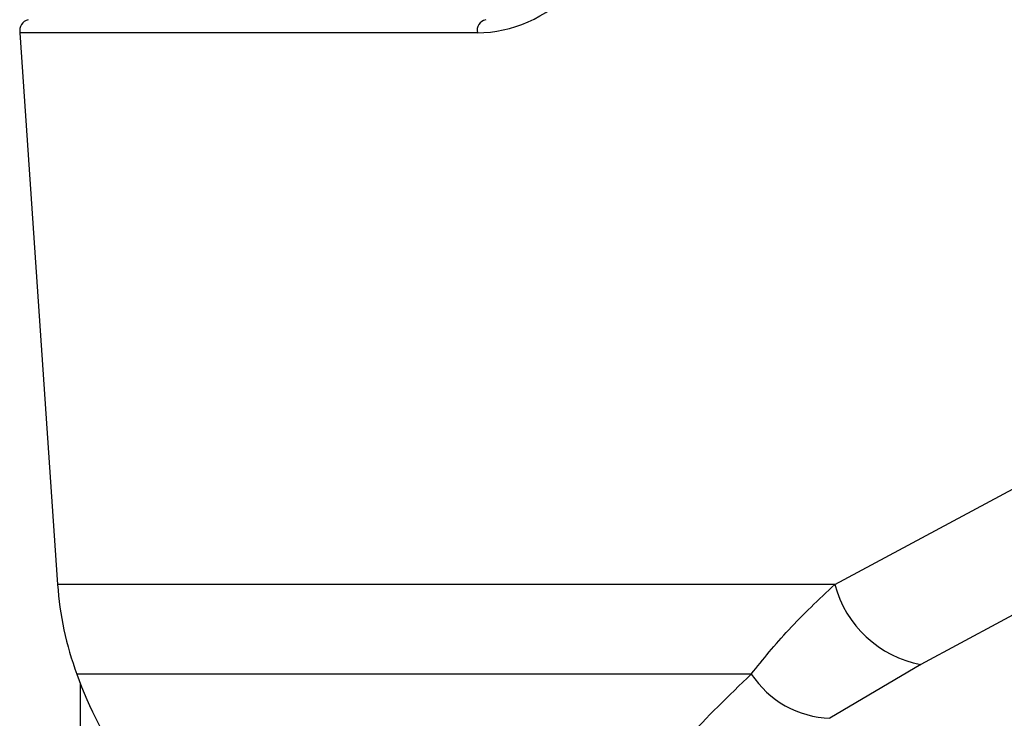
# Model space of a CAD drawing. Header units: millimetres. Extents: x 20 to 19939, y 40 to 15016.
# Tile 29 of 106: x 6845 to 6928, y 5408 to 5467. Entities that reach past the tile are written whole.
import ezdxf

# ---------------------------------------------------------------- set-up
doc = ezdxf.new("R2010")
doc.units = ezdxf.units.MM
doc.header["$LTSCALE"] = 2

msp = doc.modelspace()

# ---------------------------------------------------------------- linework, layer by layer
at = {"color": 7, "linetype": 'Continuous', "lineweight": 25}
for p, q in [((6845.36, 5465.87), (6848.531, 5419.466)), ((6883.827, 5465.87), (6845.36, 5465.87)), ((6913.883, 5419.466), (6937.478, 5432.132)), ((6913.883, 5419.466), (6848.531, 5419.466)), ((6906.862, 5411.921), (6850.152, 5411.921)), ((6921.13, 5412.73), (6913.478, 5408.202))]:
    msp.add_line(p, q, dxfattribs=at)
at = {"color": 8, "linetype": 'Continuous', "lineweight": 25}
msp.add_line((6850.441, 1803.435), (6850.441, 5411.181), dxfattribs=at)
at = {"color": 7, "linetype": 'Continuous', "lineweight": 25, "flags": 128}
msp.add_lwpolyline([(6944.709, 5425.397), (6934.474, 5419.898), (6921.13, 5412.73)], dxfattribs=at)
at = {"color": 7, "linetype": 'Continuous', "lineweight": 25}
for centre, radius, start, end in [((6846.263, 5466.064), 0.924, 102.4802, 192.11428), ((6884.73, 5466.064), 0.924, 102.4802, 192.11428), ((6874.846, 5421.17), 26.37, 183.70366, 200.53276), ((6922.829, 5421.825), 9.252, 194.76788, 259.41574), ((6881.171, 5422.86), 32.892, 199.42571, 231.18092), ((6913.809, 5416.535), 8.34, 213.5904, 267.72662)]:
    msp.add_arc(centre, radius, start, end, dxfattribs=at)
msp.add_ellipse((6882.391, 5486.87), major_axis=(-2.832, 20.906), ratio=0.700621, start_param=3.046978, end_param=3.63786, dxfattribs=at)
for points, knots in [([(6906.862, 5411.921), (6907.858, 5413.161), (6909.865, 5415.659), (6912.538, 5418.192), (6913.883, 5419.466)], [0, 0, 0, 0, 0.496617, 1, 1, 1, 1]), ([(6902.15, 5393.013), (6902.588, 5393.005), (6903.976, 5392.981), (6906.511, 5393.305), (6909.738, 5393.883), (6913.142, 5394.694), (6916.806, 5395.713), (6920.792, 5396.954), (6925.262, 5398.462), (6930.262, 5400.271), (6935.768, 5402.401), (6941.782, 5404.864), (6946.585, 5406.889), (6949.323, 5408.115), (6949.936, 5408.39)], [0, 0, 0, 0, 0.029277, 0.092774, 0.154214, 0.218204, 0.287709, 0.365064, 0.451634, 0.555865, 0.673588, 0.803736, 0.956052, 1, 1, 1, 1])]:
    msp.add_open_spline(points, degree=3, knots=knots, dxfattribs=at)
at = {"color": 8, "linetype": 'Continuous', "lineweight": 25}
msp.add_open_spline([(6902.148, 5393.004), (6901.962, 5392.991), (6900.612, 5392.897), (6898.589, 5393.309), (6896.763, 5394.272), (6896.013, 5395.716), (6895.94, 5397.373), (6896.514, 5399.352), (6898.118, 5402.391), (6901.33, 5406.582), (6904.973, 5410.098), (6906.862, 5411.921)], degree=3, knots=[0, 0, 0, 0, 0.0125651, 0.0909155, 0.1933021, 0.2746553, 0.3579739, 0.4593623, 0.5619937, 0.7729686, 1, 1, 1, 1], dxfattribs=at)

doc.saveas('drawing.dxf')
